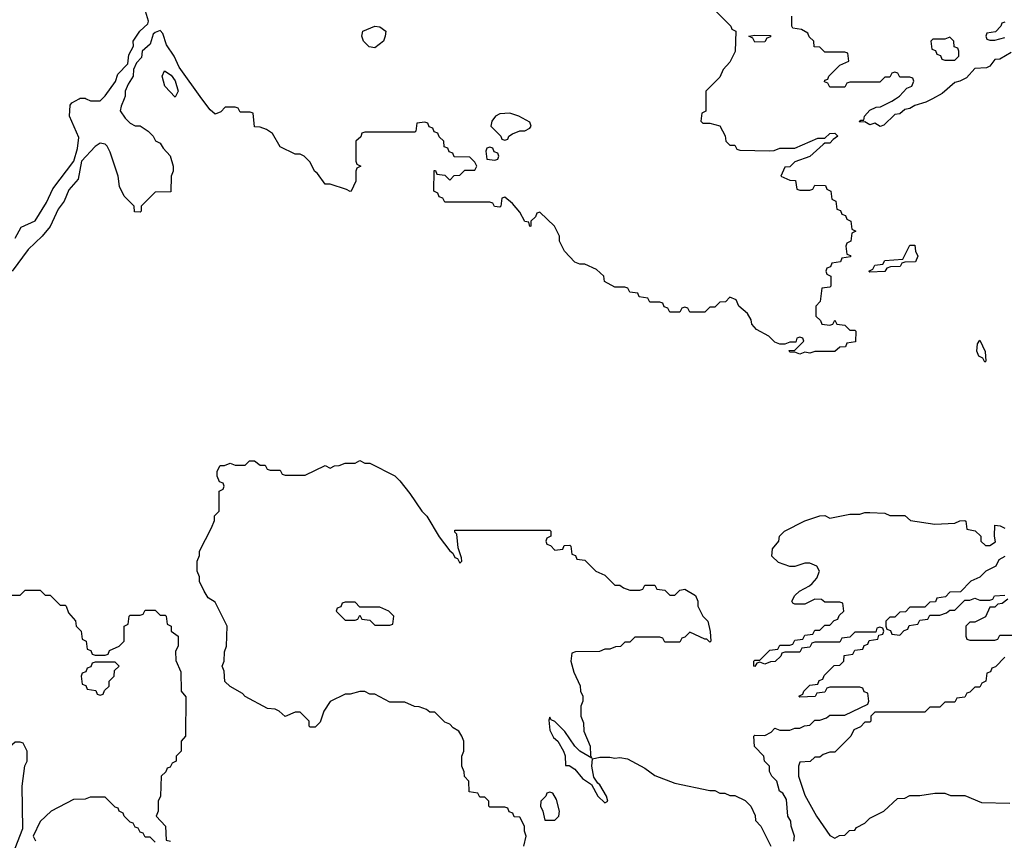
# Model space of a CAD drawing. Header units: inches. Extents: x 2668334 to 2765628, y 828034 to 955234.
# Tile 90 of 218: x 2694628 to 2698568, y 867033 to 870316. Entities that reach past the tile are written whole.
import ezdxf

# ---------------------------------------------------------------- set-up
doc = ezdxf.new("R2010")
doc.units = ezdxf.units.IN
doc.header["$MEASUREMENT"] = 0
doc.layers.add('C6896', color=7, linetype='Continuous')
doc.layers.add('C6897', color=7, linetype='Continuous')

msp = doc.modelspace()

# ---------------------------------------------------------------- linework, layer by layer
at = {"layer": 'C6896', "color": 4, "elevation": 16}
for points in [[(2695046.4, 870000), (2695034, 869970), (2695031.1, 869951.1), (2695050, 869922), (2695070, 869902), (2695090, 869892), (2695110, 869891.3), (2695142, 869870), (2695162, 869850), (2695171.6, 869831.6), (2695190, 869822), (2695202, 869802), (2695230.9, 869770.9), (2695242, 869730), (2695242, 869710), (2695234, 869690), (2695232.7, 869627.3), (2695170, 869626), (2695114, 869570), (2695114, 869550), (2695110, 869546), (2695087.3, 869547.3), (2695086, 869570), (2695046, 869610), (2695028.4, 869648.4), (2695022, 869690), (2694990, 869786), (2694978, 869810), (2694970, 869818), (2694950, 869822), (2694930, 869809), (2694876, 869750), (2694862, 869678), (2694825.2, 869634.8), (2694806.8, 869590), (2694782.5, 869557.5), (2694750.8, 869489.2), (2694718, 869450), (2694662.8, 869397.2), (2694598, 869310)], [(2694610, 869442), (2694634.6, 869485.4), (2694690, 869511.3), (2694735.1, 869584.9), (2694760.7, 869639.3), (2694845.2, 869750), (2694859.5, 869800.5), (2694864.7, 869844.7), (2694828, 869930), (2694830, 869974), (2694836.4, 869983.6), (2694866.3, 870000)], [(2694894.2, 870000), (2694911.6, 869991.6), (2694950, 869991.3), (2694958.8, 870000)], [(2697374, 870000), (2697374, 869950), (2697358, 869942), (2697354, 869910), (2697362, 869902), (2697390, 869902), (2697430, 869892), (2697451.6, 869851.6), (2697454, 869830), (2697470, 869814), (2697490, 869814), (2697498, 869798), (2697510, 869794), (2697630, 869792), (2697647.3, 869792.7), (2697670, 869802), (2697730, 869802), (2697822, 869842), (2697850, 869842), (2697870, 869861), (2697890, 869862), (2697902, 869850), (2697882.8, 869837.2), (2697870, 869822), (2697850, 869822), (2697842.8, 869817.2), (2697790, 869768.7), (2697730, 869748), (2697710, 869728), (2697690, 869726), (2697674, 869690), (2697710, 869674), (2697732.7, 869672.7), (2697738, 869638), (2697750, 869634), (2697790, 869634), (2697802, 869638), (2697810, 869654), (2697852.7, 869652.7), (2697858, 869638), (2697874, 869630), (2697878, 869598), (2697894, 869590), (2697898, 869558), (2697912.7, 869552.7), (2697918, 869538), (2697932.7, 869532.7), (2697938, 869518), (2697954, 869510), (2697958, 869478), (2697974, 869470), (2697958, 869462), (2697954, 869430), (2697938, 869422), (2697934, 869410), (2697938, 869378), (2697952.7, 869372.7), (2697952.7, 869367.3), (2697918, 869362), (2697912.7, 869347.3), (2697878, 869342), (2697872.7, 869327.3), (2697858, 869322), (2697854, 869310), (2697858, 869298), (2697874, 869290), (2697874, 869250), (2697870, 869246), (2697838, 869242), (2697831.6, 869188.4), (2697814, 869170), (2697814, 869130), (2697832.7, 869112.7), (2697838, 869098), (2697870, 869094), (2697882, 869098), (2697890, 869114), (2697898, 869098), (2697930, 869094), (2697950, 869074), (2697970, 869074), (2697974, 869070), (2697972.7, 869027.3), (2697938, 869022), (2697932.7, 869007.3), (2697910, 869006), (2697890, 868988), (2697810, 868988), (2697790, 868982), (2697770, 868986), (2697750, 868978), (2697730, 868986), (2697710, 868986), (2697707.3, 868992.7), (2697730, 868994), (2697766, 869030), (2697762, 869042), (2697750, 869046), (2697738, 869042), (2697734, 869026), (2697710, 869026), (2697690, 869018), (2697670, 869018), (2697650, 869026), (2697626, 869050), (2697576.4, 869076.4), (2697558, 869098), (2697555.3, 869115.3), (2697540.4, 869140.4), (2697506, 869170), (2697494.6, 869194.6), (2697470, 869206), (2697452.7, 869187.3), (2697430, 869186), (2697410, 869166), (2697390, 869166), (2697370, 869146), (2697310, 869146), (2697302, 869162), (2697290, 869166), (2697278, 869162), (2697270, 869146), (2697230, 869146), (2697222, 869162), (2697207.3, 869167.3), (2697202, 869182), (2697190, 869186), (2697150, 869186), (2697142, 869202), (2697107.3, 869207.3), (2697102, 869222), (2697070, 869226), (2697062, 869242), (2697050, 869246), (2697010, 869246), (2696968.9, 869268.9), (2696966, 869290), (2696936.4, 869316.4), (2696890, 869338), (2696870, 869338), (2696850, 869346), (2696808, 869390), (2696788, 869430), (2696788, 869450), (2696768, 869490), (2696710, 869546), (2696698, 869542), (2696692.7, 869527.3), (2696674, 869510), (2696674, 869490), (2696670, 869488), (2696666, 869506), (2696648.9, 869508.9), (2696630, 869546), (2696600.4, 869580.4), (2696570, 869606), (2696558, 869602), (2696554, 869570), (2696550, 869566), (2696528.4, 869568.4), (2696522, 869582), (2696510, 869586), (2696330, 869586), (2696322, 869602), (2696307.3, 869607.3), (2696302, 869622), (2696286, 869630), (2696287.3, 869712.7), (2696292.7, 869712.7), (2696298, 869698), (2696330, 869694), (2696350, 869674), (2696367.3, 869692.7), (2696390, 869694), (2696410, 869714), (2696450, 869714), (2696458, 869730), (2696450, 869746), (2696430, 869766), (2696367.3, 869767.3), (2696362, 869782), (2696347.3, 869787.3), (2696342, 869802), (2696327.3, 869807.3), (2696326, 869830), (2696307.3, 869847.3), (2696302, 869862), (2696287.3, 869867.3), (2696282, 869882), (2696267.3, 869887.3), (2696262, 869902), (2696250, 869906), (2696218, 869902), (2696214, 869870), (2696210, 869866), (2696010, 869866), (2695998, 869862), (2695992.7, 869847.3), (2695974, 869830), (2695974, 869750), (2695978, 869738), (2695994, 869730), (2695978, 869722), (2695974, 869710), (2695974, 869670), (2695954, 869630), (2695950, 869628), (2695936.4, 869636.4), (2695870, 869658), (2695850, 869658), (2695820.4, 869700.4), (2695808, 869710), (2695790, 869746), (2695766, 869770), (2695750, 869778), (2695730, 869778), (2695670, 869808), (2695640.4, 869860.4), (2695616.4, 869876.4), (2695590, 869886), (2695567.3, 869887.3), (2695562, 869942), (2695550, 869946), (2695510, 869946), (2695502, 869962), (2695490, 869966), (2695450, 869966), (2695432.7, 869947.3), (2695410, 869938), (2695390, 869955.3), (2695357.7, 870000)], [(2698280.4, 870000), (2698254, 869986), (2698210, 869972.3), (2698190, 869960.9), (2698170, 869957.2), (2698150, 869939.3), (2698130, 869937.2), (2698086.4, 869893.6), (2698071.6, 869888.4), (2698050, 869902), (2698030, 869895.3), (2698010, 869908), (2697990, 869906), (2697988, 869910), (2697994, 869914), (2698006, 869914), (2698008, 869930), (2698030, 869954), (2698054.6, 869965.4), (2698072.7, 869967.3), (2698118, 869990), (2698133, 870000)], [(2696646, 867010), (2696655.3, 867050), (2696648, 867070), (2696648, 867090), (2696630, 867126), (2696607.3, 867127.3), (2696602, 867142), (2696587.3, 867147.3), (2696582, 867162), (2696570, 867166), (2696510, 867166), (2696506, 867170), (2696506, 867190), (2696490, 867206), (2696470, 867206), (2696462, 867222), (2696427.3, 867227.3), (2696426, 867270), (2696408.4, 867288.4), (2696407.3, 867307.3), (2696398, 867330), (2696398, 867370), (2696406, 867390), (2696406, 867430), (2696398, 867450), (2696386, 867470), (2696363.1, 867483.1), (2696350, 867498), (2696330, 867506), (2696290, 867546), (2696270, 867546), (2696256.4, 867556.4), (2696227.3, 867567.3), (2696208.4, 867568.4), (2696170, 867586), (2696110, 867586), (2696050, 867618), (2696030, 867618), (2696010, 867628), (2695990, 867628), (2695950, 867618), (2695930, 867618), (2695871.1, 867588.9), (2695844.7, 867550), (2695830, 867506), (2695810, 867486), (2695790, 867486), (2695786, 867490), (2695786, 867510), (2695750, 867546), (2695730, 867546), (2695690, 867528), (2695666, 867550), (2695650, 867558), (2695620.4, 867560.4), (2695530, 867608), (2695520.4, 867620.4), (2695470, 867648), (2695448.9, 867668.9), (2695446, 867710), (2695438, 867730), (2695446, 867750), (2695447.3, 867787.3), (2695455.3, 867810), (2695458, 867890), (2695410, 867986), (2695383.1, 868003.1), (2695366, 868030), (2695348.4, 868068.4), (2695347.3, 868087.3), (2695338, 868110), (2695338, 868150), (2695347.3, 868172.7), (2695348, 868190), (2695396.4, 868283.6), (2695407.3, 868312.7), (2695408.4, 868331.6), (2695426, 868350), (2695426, 868430), (2695442, 868438), (2695446, 868450), (2695442, 868462), (2695427.3, 868467.3), (2695418, 868490), (2695418, 868510), (2695430, 868532), (2695447.3, 868532.7), (2695470, 868542), (2695490, 868534), (2695530, 868534), (2695548.4, 868551.6), (2695568.4, 868551.6), (2695590, 868534), (2695610, 868534), (2695618, 868518), (2695630, 868514), (2695670, 868514), (2695678, 868498), (2695690, 868494), (2695770, 868494), (2695850, 868532), (2695870, 868522), (2695888.4, 868531.6), (2695907.3, 868532.7), (2695930, 868542), (2695970, 868542), (2695990, 868552), (2696010, 868542), (2696030, 868542), (2696130, 868491), (2696150, 868471), (2696190, 868421), (2696237.3, 868350), (2696257.3, 868330), (2696306.9, 868246.9), (2696350, 868191.3), (2696362, 868182), (2696370, 868164.7), (2696379.8, 868159.8), (2696390, 868142), (2696398, 868150), (2696396.4, 868163.6), (2696383.1, 868203.1), (2696378, 868258), (2696370, 868266), (2696370, 868274), (2696750, 868274), (2696754, 868270), (2696754, 868250), (2696738, 868242), (2696734, 868230), (2696738, 868218), (2696752.7, 868212.7), (2696770, 868194), (2696802, 868198), (2696807.3, 868212.7), (2696830, 868214), (2696834, 868210), (2696838, 868178), (2696852.7, 868172.7), (2696858, 868158), (2696890, 868154), (2696934, 868110), (2696970, 868094), (2697010, 868054), (2697030, 868054), (2697043.6, 868043.6), (2697070, 868034), (2697110, 868034), (2697122, 868038), (2697130, 868054), (2697170, 868054), (2697178, 868038), (2697210, 868034), (2697230, 868014), (2697250, 868014), (2697270, 868034), (2697290, 868038), (2697332, 868012), (2697342, 867990), (2697342, 867970), (2697362, 867930), (2697382, 867910), (2697391.3, 867868.7), (2697394, 867830), (2697390, 867826), (2697378, 867838), (2697370, 867838), (2697310, 867866), (2697290, 867846), (2697278, 867842), (2697270, 867826), (2697210, 867826), (2697202, 867842), (2697190, 867846), (2697090, 867846), (2697070, 867826), (2697050, 867826), (2697031.6, 867808.4), (2697012.7, 867807.3), (2696990, 867798), (2696970, 867798), (2696948.4, 867788.4), (2696852.7, 867787.3), (2696838, 867782), (2696834, 867750), (2696845.4, 867705.4), (2696871.1, 867651.1), (2696872, 867630), (2696882, 867610), (2696882, 867590), (2696874, 867570), (2696874, 867530), (2696883.6, 867503.6), (2696886, 867470), (2696911.3, 867410), (2696912.7, 867372.7), (2696918, 867362), (2696869.4, 867389.4), (2696849.3, 867409.3), (2696810, 867468.7), (2696770, 867508.7), (2696755.3, 867515.3), (2696750, 867526), (2696746, 867514), (2696750, 867474), (2696764.5, 867444.5), (2696781, 867430), (2696804.7, 867390), (2696810.9, 867370.9), (2696812.7, 867332.7), (2696827.3, 867332.7), (2696850, 867318), (2696879.8, 867279.8), (2696916, 867256), (2696941, 867210), (2696970, 867182.8), (2696982, 867190), (2696976, 867210), (2696950, 867255.3), (2696941.2, 867261.2), (2696925.2, 867285.2), (2696917.2, 867330), (2696920.4, 867359.6), (2696950, 867366), (2696990, 867366), (2697010, 867361), (2697030, 867364.7), (2697059.6, 867359.6), (2697130, 867322), (2697170, 867292), (2697250, 867262), (2697390, 867232), (2697410, 867232), (2697430, 867222), (2697450, 867222), (2697470, 867212), (2697490, 867212), (2697531.6, 867191.6), (2697554, 867170), (2697571.6, 867131.6), (2697572.7, 867112.7), (2697594, 867090), (2697634, 867010)], [(2697726, 867030), (2697728, 867050), (2697715.3, 867090), (2697714, 867110), (2697702, 867130), (2697696.5, 867196.5), (2697682, 867222), (2697668.7, 867230), (2697658, 867270), (2697638, 867290), (2697628.9, 867308.9), (2697628, 867330), (2697608, 867350), (2697606, 867370), (2697568.4, 867408.4), (2697566, 867450), (2697570, 867454), (2697610, 867452), (2697634.6, 867465.4), (2697650, 867482), (2697670, 867474), (2697710, 867474), (2697730, 867482), (2697750, 867482), (2697768.4, 867491.6), (2697790, 867494), (2697810, 867514), (2697830, 867514), (2697856.4, 867523.6), (2697870, 867534), (2697930, 867534), (2698022, 867578), (2698026, 867590), (2698022, 867622), (2698007.3, 867627.3), (2698002, 867642), (2697990, 867646), (2697870, 867646), (2697858, 867642), (2697850, 867626), (2697818, 867622), (2697811.6, 867608.4), (2697750, 867606), (2697746, 867610), (2697762, 867618), (2697766, 867630), (2697790, 867654), (2697822, 867658), (2697827.3, 867672.7), (2697842, 867678), (2697847.3, 867692.7), (2697887.3, 867732.7), (2697910, 867734), (2697926, 867750), (2697927.3, 867772.7), (2697962, 867778), (2697970, 867794), (2698002, 867798), (2698007.3, 867812.7), (2698022, 867818), (2698027.3, 867832.7), (2698062, 867838), (2698066, 867854), (2698082, 867858), (2698086, 867870), (2698082, 867882), (2698070, 867886), (2698058, 867882), (2698054, 867866), (2697970, 867866), (2697950, 867846), (2697918, 867842), (2697910, 867826), (2697810, 867826), (2697798, 867822), (2697790, 867806), (2697758, 867802), (2697750, 867786), (2697690, 867786), (2697678, 867782), (2697674, 867770), (2697651.6, 867748.4), (2697632.7, 867747.3), (2697610, 867738), (2697590, 867746), (2697578, 867742), (2697570, 867728), (2697566, 867730), (2697566, 867750), (2697570, 867754), (2697590, 867754), (2697630, 867794), (2697662, 867798), (2697670, 867814), (2697710, 867814), (2697722, 867818), (2697730, 867834), (2697762, 867838), (2697770, 867854), (2697802, 867858), (2697810, 867874), (2697830, 867874), (2697850, 867894), (2697870, 867894), (2697887.3, 867912.7), (2697902, 867918), (2697907.3, 867932.7), (2697926, 867950), (2697922, 867982), (2697910, 867986), (2697850, 867986), (2697836.4, 867996.4), (2697810, 867998), (2697770, 867978), (2697730, 867978), (2697722, 867982), (2697718, 867990), (2697730, 868012), (2697748, 868030), (2697788.9, 868051.1), (2697799, 868061), (2697818, 868082), (2697828, 868110), (2697818, 868130), (2697790, 868142), (2697770, 868142), (2697730, 868128.7), (2697710, 868128), (2697664.7, 868144.7), (2697638, 868170), (2697640.4, 868199.6), (2697666, 868230), (2697668, 868250), (2697688, 868270), (2697769.3, 868310.7), (2697830, 868331.3), (2697850, 868332), (2697870, 868322), (2697950, 868338), (2697990, 868338), (2698010, 868344.7), (2698030, 868344.7), (2698090, 868342), (2698110, 868332), (2698170, 868332), (2698192.7, 868312.7), (2698290, 868298), (2698370, 868302), (2698390, 868311.3), (2698410, 868312), (2698414, 868310), (2698418, 868278), (2698451.1, 868271.1), (2698474, 868250), (2698474, 868230), (2698492.7, 868212.7), (2698510, 868212), (2698532.9, 868227.1), (2698528, 868250), (2698530, 868294), (2698551.3, 868291.3), (2698570, 868282)], [(2698570, 868168), (2698545.4, 868154.6), (2698534, 868130), (2698494, 868110), (2698470, 868086), (2698434, 868070), (2698392.7, 868027.3), (2698350, 868026), (2698332.7, 868007.3), (2698298, 868002), (2698292.7, 867987.3), (2698270, 867986), (2698250, 867966), (2698190, 867966), (2698172.7, 867947.3), (2698150, 867946), (2698130, 867926), (2698110, 867926), (2698094, 867910), (2698094, 867890), (2698098, 867878), (2698112.7, 867872.7), (2698118, 867858), (2698150, 867854), (2698167.3, 867872.7), (2698182, 867878), (2698187.3, 867892.7), (2698222, 867898), (2698230, 867914), (2698262, 867918), (2698270, 867934), (2698310, 867934), (2698336.4, 867943.6), (2698350, 867954), (2698370, 867954), (2698410, 867994), (2698430, 867994), (2698450, 868002), (2698470, 867994), (2698510, 867994), (2698522, 867998), (2698528.4, 868011.6), (2698570, 868014)], [(2694570, 868014), (2694630, 868014), (2694650, 868034), (2694710, 868034), (2694730, 868014), (2694750, 868014), (2694790, 867974), (2694810, 867974), (2694814, 867970), (2694823.6, 867943.6), (2694851.6, 867911.6), (2694854, 867890), (2694874, 867870), (2694878, 867838), (2694894, 867830), (2694898, 867798), (2694912.7, 867792.7), (2694918, 867778), (2694930, 867774), (2694970, 867774), (2694982, 867778), (2694987.3, 867792.7), (2695026, 867810), (2695046, 867830), (2695046, 867890), (2695062, 867898), (2695066, 867930), (2695070, 867934), (2695110, 867934), (2695122, 867938), (2695130, 867954), (2695170, 867954), (2695190, 867934), (2695210, 867934), (2695214, 867930), (2695218, 867898), (2695234, 867890), (2695234, 867870), (2695262, 867850), (2695262, 867810), (2695252, 867790), (2695252.7, 867752.7), (2695272.7, 867707.3), (2695274, 867630), (2695292.7, 867607.3), (2695292, 867450), (2695274, 867430), (2695274, 867390), (2695254, 867370), (2695254, 867350), (2695238, 867342), (2695230, 867326), (2695218, 867322), (2695212.7, 867307.3), (2695194, 867290), (2695192, 867210), (2695182, 867190), (2695182, 867150), (2695174, 867130), (2695212, 867090), (2695214, 867034), (2695232, 867030)], [(2698582, 867998), (2698559.6, 867980.4), (2698542, 867978), (2698530, 867966), (2698510, 867966), (2698492.7, 867927.3), (2698450, 867906), (2698430, 867906), (2698414, 867890), (2698414, 867850), (2698418, 867838), (2698430, 867834), (2698530, 867834), (2698542, 867838), (2698550, 867854), (2698650, 867854)], [(2698570, 867766), (2698532.7, 867727.3), (2698518, 867722), (2698512.7, 867707.3), (2698498, 867702), (2698494, 867670), (2698478, 867662), (2698470, 867646), (2698450, 867646), (2698430, 867626), (2698418, 867622), (2698410, 867606), (2698378, 867602), (2698370, 867586), (2698330, 867586), (2698310, 867566), (2698270, 867566), (2698250, 867546), (2698050, 867546), (2698034, 867530), (2698034, 867510), (2698030, 867506), (2698010, 867506), (2697992.7, 867487.3), (2697965.4, 867474.6), (2697954, 867450), (2697890, 867386), (2697870, 867386), (2697843.6, 867376.4), (2697830, 867366), (2697810, 867366), (2697791.6, 867348.4), (2697750, 867346), (2697744.7, 867330), (2697744.7, 867290), (2697770, 867214), (2697816, 867130), (2697870, 867052), (2697890, 867042), (2697908.4, 867051.6), (2697930, 867054), (2697948.4, 867071.6), (2697970, 867074), (2697976.4, 867083.6), (2698010, 867102), (2698030, 867122), (2698086, 867150), (2698140.4, 867199.6), (2698170, 867202), (2698190, 867212), (2698230, 867212), (2698290, 867222), (2698330, 867222), (2698352.7, 867212.7), (2698410, 867212), (2698476.4, 867183.6), (2698590, 867182)], [(2695170, 867026), (2695150, 867046), (2695130, 867046), (2695122, 867062), (2695110, 867066), (2695102, 867082), (2695090, 867086), (2695082, 867102), (2695070, 867106), (2695046, 867130), (2695042, 867142), (2695026, 867150), (2695022, 867162), (2695010, 867166), (2694970, 867206), (2694910, 867206), (2694890, 867198), (2694843.6, 867196.4), (2694754, 867150), (2694710, 867108), (2694682, 867050), (2694691.1, 867031.1)]]:
    msp.add_lwpolyline(points, dxfattribs=at)
for points in [[(2696590, 869942), (2696550, 869939), (2696532, 869930), (2696518, 869910), (2696514, 869890), (2696554, 869850), (2696558, 869838), (2696570, 869834), (2696582, 869838), (2696586, 869850), (2696600.4, 869859.6), (2696630, 869872), (2696650, 869872), (2696670, 869882), (2696675.3, 869890), (2696670, 869906), (2696626, 869930)], [(2696510, 869806), (2696498, 869802), (2696494, 869790), (2696498, 869758), (2696530, 869754), (2696542, 869758), (2696546, 869770), (2696542, 869782), (2696527.3, 869787.3), (2696522, 869802)], [(2698030, 869306), (2698026, 869310), (2698042, 869318), (2698050, 869334), (2698082, 869338), (2698090, 869352), (2698162, 869358), (2698190, 869414), (2698210, 869414), (2698212, 869390), (2698222, 869370), (2698212.7, 869347.3), (2698170, 869346), (2698158, 869342), (2698151.6, 869328.4), (2698112.7, 869327.3), (2698098, 869322), (2698090, 869308)], [(2698490, 868946), (2698482, 868962), (2698466, 868970), (2698458, 868990), (2698460.4, 869019.6), (2698470, 869034), (2698491.3, 868988.7), (2698494, 868950)], [(2695970, 867986), (2695930, 867986), (2695918, 867982), (2695912.7, 867967.3), (2695898, 867962), (2695894, 867950), (2695930, 867914), (2695970, 867914), (2695982, 867918), (2695990, 867934), (2695998, 867918), (2696030, 867914), (2696050, 867894), (2696110, 867894), (2696122, 867898), (2696126, 867930), (2696106, 867950), (2696070, 867966), (2695990, 867966)], [(2695010, 867746), (2694930, 867746), (2694918, 867742), (2694912.7, 867727.3), (2694898, 867722), (2694892.7, 867707.3), (2694878, 867702), (2694874, 867690), (2694878, 867658), (2694892.7, 867652.7), (2694898, 867638), (2694932.7, 867632.7), (2694938, 867618), (2694950, 867614), (2694962, 867618), (2694967.3, 867632.7), (2694986, 867650), (2694986, 867670), (2695006, 867690), (2695007.3, 867712.7), (2695026, 867730)], [(2694630, 867426), (2694610, 867426), (2694590, 867408), (2694530, 867406), (2694494, 867390), (2694470, 867366), (2694446, 867250), (2694390, 867148), (2694378.8, 867110), (2694371, 867070), (2694376, 867036), (2694386, 867010), (2694430, 866952), (2694472, 866870), (2694490, 866852), (2694510, 866842), (2694550, 866882), (2694582, 866930), (2694640.4, 867079.6), (2694639, 867250), (2694648.9, 867331.1), (2694658, 867350), (2694658, 867390), (2694642, 867422)], [(2696750, 867226), (2696738, 867222), (2696734, 867210), (2696714, 867190), (2696712, 867170), (2696722, 867150), (2696730, 867114), (2696770, 867114), (2696786, 867130), (2696788, 867150), (2696776.4, 867196.4), (2696762, 867222)]]:
    msp.add_lwpolyline(points, close=True, dxfattribs=at)
at = {"layer": 'C6897', "color": 4, "elevation": 16}
for points in [[(2694958.8, 870000), (2694970, 870011), (2695011.9, 870068.1), (2695021.7, 870098.3), (2695061.2, 870138.8), (2695064.8, 870175.2), (2695084, 870210), (2695082, 870230), (2695108.7, 870270), (2695141.2, 870298.8), (2695143.7, 870310), (2695131.6, 870350)], [(2697394, 870370), (2697474, 870290), (2697478, 870278), (2697494, 870270), (2697491.6, 870188.4), (2697470, 870146), (2697443.6, 870116.4), (2697430, 870086), (2697374, 870030), (2697374, 870000)], [(2698133, 870000), (2698148, 870010), (2698178, 870042), (2698198, 870050), (2698206, 870070), (2698202, 870082), (2698190, 870086), (2698150, 870086), (2698142, 870102), (2698130, 870106), (2698118, 870102), (2698110, 870086), (2698090, 870086), (2698070, 870066), (2697950, 870066), (2697938, 870062), (2697930, 870046), (2697870, 870046), (2697862, 870062), (2697848, 870068), (2697850, 870074), (2697862, 870078), (2697866, 870090), (2697910, 870134), (2697946, 870150), (2697942, 870182), (2697930, 870186), (2697850, 870186), (2697830, 870206), (2697807.3, 870207.3), (2697806, 870230), (2697787.3, 870247.3), (2697782, 870262), (2697756.4, 870276.4), (2697722, 870282), (2697718, 870290), (2697718, 870330)], [(2698570, 870306), (2698558, 870302), (2698554, 870290), (2698532.7, 870267.3), (2698498, 870262), (2698494, 870250), (2698498, 870238), (2698510, 870234), (2698530, 870234), (2698570, 870244.7)], [(2695357.7, 870000), (2695266.3, 870126.3), (2695246.6, 870170), (2695215.9, 870215.9), (2695200.9, 870260.9), (2695190, 870272.7), (2695170, 870265.2), (2695162.4, 870257.6), (2695150, 870218), (2695118, 870190), (2695115.2, 870164.8), (2695096, 870144), (2695083.5, 870116.5), (2695083, 870090), (2695062, 870058), (2695050.5, 870030), (2695050.4, 870009.6), (2695046.4, 870000)], [(2698595.6, 870184.4), (2698550, 870158), (2698530, 870157.2), (2698510.5, 870129.5), (2698496.8, 870123.2), (2698450, 870121.2), (2698416.4, 870083.6), (2698390.4, 870069.6), (2698370, 870064.5), (2698319.4, 870020.6), (2698280.4, 870000)], [(2694866.3, 870000), (2694870, 870002), (2694890, 870002), (2694894.2, 870000)]]:
    msp.add_lwpolyline(points, dxfattribs=at)
at = {"layer": 'C6897', "color": 4}
for points, elevation in [([(2696050, 870203.6), (2696027.2, 870207.2), (2696004.5, 870230), (2695997.2, 870250), (2696001.2, 870270), (2696049.7, 870290.3), (2696070, 870288), (2696092.7, 870270), (2696090.6, 870250), (2696084, 870230)], 12), ([(2697570, 870226), (2697562, 870242), (2697546, 870250), (2697570, 870254), (2697632.7, 870252.7), (2697632.7, 870247.3), (2697618, 870242), (2697610, 870228)], 16), ([(2698350, 870246), (2698330, 870238), (2698282, 870238), (2698274, 870230), (2698278, 870198), (2698292.7, 870192.7), (2698298, 870178), (2698312.7, 870172.7), (2698318, 870158), (2698330, 870154), (2698370, 870154), (2698386, 870170), (2698386, 870190), (2698382, 870202), (2698367.3, 870207.3), (2698366, 870230)], 16), ([(2695250, 870006), (2695208.7, 870050), (2695198, 870090), (2695208.4, 870111.6), (2695234.4, 870094.4), (2695250.8, 870070.8), (2695262, 870030)], 16)]:
    msp.add_lwpolyline(points, close=True, dxfattribs=dict(at, elevation=elevation))

doc.saveas('drawing.dxf')
